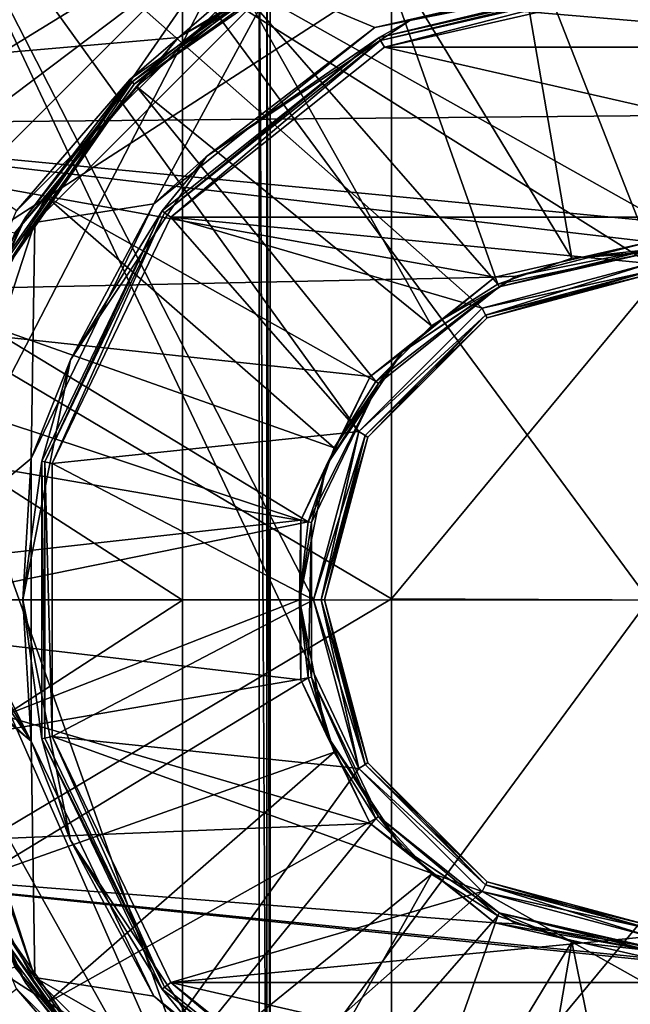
# Model space of a CAD drawing. Extents: x -252 to 252, y -10 to 685.
# Tile 31 of 256: x -6 to 0, y 78 to 87. Entities that reach past the tile are written whole.
import ezdxf

# ---------------------------------------------------------------- set-up
doc = ezdxf.new("R2010")
doc.units = 0
doc.header["$LTSCALE"] = 65.369103
for name, color, linetype in [('107', 7, 'CONTINUOUS'), ('108', 7, 'CONTINUOUS'), ('110', 7, 'CONTINUOUS'), ('111', 7, 'CONTINUOUS'), ('147', 7, 'CONTINUOUS'), ('179', 7, 'CONTINUOUS'), ('184', 7, 'CONTINUOUS'), ('189', 7, 'CONTINUOUS'), ('204', 7, 'CONTINUOUS'), ('2525', 7, 'CONTINUOUS'), ('2540', 7, 'CONTINUOUS'), ('264', 7, 'CONTINUOUS'), ('266', 7, 'CONTINUOUS'), ('268', 7, 'CONTINUOUS'), ('3400', 7, 'CONTINUOUS'), ('3404', 7, 'CONTINUOUS'), ('3501', 7, 'CONTINUOUS'), ('3507', 7, 'CONTINUOUS'), ('3513', 7, 'CONTINUOUS'), ('3514', 7, 'CONTINUOUS'), ('3540', 7, 'CONTINUOUS'), ('3542', 7, 'CONTINUOUS'), ('3544', 7, 'CONTINUOUS'), ('58', 7, 'CONTINUOUS'), ('61', 7, 'CONTINUOUS'), ('82', 7, 'CONTINUOUS'), ('86', 7, 'CONTINUOUS')]:
    doc.layers.add(name, color=color, linetype=linetype)

msp = doc.modelspace()

# ---------------------------------------------------------------- linework, layer by layer
at = {"layer": '107', "color": 7, "linetype": 'CONTINUOUS'}
for points in [[(-1.5, 84.0981, -10.9), (0, 84.5, -10.9), (-1.5, 84.0981, 0.4), (-1.5, 84.0981, -10.9)], [(0, 84.5, -10.9), (0, 84.5, 0.4), (-1.5, 84.0981, 0.4), (0, 84.5, -10.9)], [(-2.5981, 83, -10.9), (-1.5, 84.0981, -10.9), (-2.5981, 83, 0.4), (-2.5981, 83, -10.9)], [(-2.5981, 83, 0.4), (-1.5, 84.0981, -10.9), (-1.5, 84.0981, 0.4), (-2.5981, 83, 0.4)], [(-3, 81.5, -10.9), (-2.5981, 83, -10.9), (-3, 81.5, 0.4), (-3, 81.5, -10.9)], [(-3, 81.5, 0.4), (-2.5981, 83, -10.9), (-2.5981, 83, 0.4), (-3, 81.5, 0.4)], [(-2.5981, 80, -10.9), (-3, 81.5, -10.9), (-2.5981, 80, 0.4), (-2.5981, 80, -10.9)], [(-2.5981, 80, 0.4), (-3, 81.5, -10.9), (-3, 81.5, 0.4), (-2.5981, 80, 0.4)], [(-1.5, 78.9019, 0.4), (-2.5981, 80, -10.9), (-2.5981, 80, 0.4), (-1.5, 78.9019, 0.4)], [(-1.5, 78.9019, -10.9), (-2.5981, 80, -10.9), (-1.5, 78.9019, 0.4), (-1.5, 78.9019, -10.9)], [(0, 78.5, 0.4), (-1.5, 78.9019, -10.9), (-1.5, 78.9019, 0.4), (0, 78.5, 0.4)], [(0, 78.5, 0.4), (0, 78.5, -10.9), (-1.5, 78.9019, -10.9), (0, 78.5, 0.4)]]:
    msp.add_3dface(points, dxfattribs=at)
at = {"layer": '108', "color": 7, "linetype": 'CONTINUOUS'}
for points in [[(-3.4774, 87.1682, -15), (0, 87.35, -15), (-2.5334, 86.7729, -15), (-3.4774, 87.1682, -15)], [(-5.6676, 84.9784, -15), (-3.4774, 87.1682, -15), (-4.5719, 85.1494, -15), (-5.6676, 84.9784, -15)], [(-4.5719, 85.1494, -15), (-3.4774, 87.1682, -15), (-2.5334, 86.7729, -15), (-4.5719, 85.1494, -15)], [(-5.7032, 82.802, -15), (-5.6676, 84.9784, -15), (-4.5719, 85.1494, -15), (-5.7032, 82.802, -15)], [(-6.6285, 82.0339, -15), (-5.6676, 84.9784, -15), (-5.7032, 82.802, -15), (-6.6285, 82.0339, -15)], [(-5.7032, 80.1979, -15), (-6.6285, 82.0339, -15), (-5.7032, 82.802, -15), (-5.7032, 80.1979, -15)], [(-6.692, 81.9032, -15), (-6.6285, 82.0339, -15), (-5.7032, 80.1979, -15), (-6.692, 81.9032, -15)], [(-6.8279, 81.85, -15), (-6.692, 81.9032, -15), (-5.7032, 80.1979, -15), (-6.8279, 81.85, -15)], [(-6.6924, 81.0971, -15), (-6.8279, 81.85, -15), (-5.7032, 80.1979, -15), (-6.6924, 81.0971, -15)], [(-6.6285, 80.9661, -15), (-6.6924, 81.0971, -15), (-5.7032, 80.1979, -15), (-6.6285, 80.9661, -15)], [(-5.6676, 78.0215, -15), (-6.6285, 80.9661, -15), (-5.7032, 80.1979, -15), (-5.6676, 78.0215, -15)], [(-4.5718, 77.8506, -15), (-5.6676, 78.0215, -15), (-5.7032, 80.1979, -15), (-4.5718, 77.8506, -15)], [(-2.5333, 76.2271, -15), (-5.6676, 78.0215, -15), (-4.5718, 77.8506, -15), (-2.5333, 76.2271, -15)], [(-3.4773, 75.8318, -15), (-5.6676, 78.0215, -15), (-2.5333, 76.2271, -15), (-3.4773, 75.8318, -15)]]:
    msp.add_3dface(points, dxfattribs=at)
at = {"layer": '110', "color": 7, "linetype": 'CONTINUOUS'}
for points in [[(0, 87.25, -14.9), (0, 87.25, -11.1), (-2.4948, 86.6806, -11.1), (0, 87.25, -14.9)], [(-2.4948, 86.6806, -14.9), (0, 87.25, -14.9), (-2.4948, 86.6806, -11.1), (-2.4948, 86.6806, -14.9)], [(-4.4955, 85.0851, -14.9), (-2.4948, 86.6806, -14.9), (-4.4955, 85.0851, -11.1), (-4.4955, 85.0851, -14.9)], [(-4.4955, 85.0851, -11.1), (-2.4948, 86.6806, -14.9), (-2.4948, 86.6806, -11.1), (-4.4955, 85.0851, -11.1)], [(-5.6058, 82.7795, -14.9), (-4.4955, 85.0851, -14.9), (-5.6058, 82.7795, -11.1), (-5.6058, 82.7795, -14.9)], [(-5.6058, 82.7795, -11.1), (-4.4955, 85.0851, -14.9), (-4.4955, 85.0851, -11.1), (-5.6058, 82.7795, -11.1)], [(-5.6058, 80.2205, -14.9), (-5.6058, 82.7795, -14.9), (-5.6058, 80.2205, -11.1), (-5.6058, 80.2205, -14.9)], [(-5.6058, 80.2205, -11.1), (-5.6058, 82.7795, -14.9), (-5.6058, 82.7795, -11.1), (-5.6058, 80.2205, -11.1)], [(-4.4955, 77.9149, -14.9), (-5.6058, 80.2205, -14.9), (-4.4955, 77.9149, -11.1), (-4.4955, 77.9149, -14.9)], [(-4.4955, 77.9149, -11.1), (-5.6058, 80.2205, -14.9), (-5.6058, 80.2205, -11.1), (-4.4955, 77.9149, -11.1)], [(-2.4948, 76.3194, -11.1), (-4.4955, 77.9149, -14.9), (-4.4955, 77.9149, -11.1), (-2.4948, 76.3194, -11.1)], [(-2.4948, 76.3194, -14.9), (-4.4955, 77.9149, -14.9), (-2.4948, 76.3194, -11.1), (-2.4948, 76.3194, -14.9)]]:
    msp.add_3dface(points, dxfattribs=at)
at = {"layer": '111', "color": 7, "linetype": 'CONTINUOUS'}
for points in [[(-3.5304, 87.2532, -11.1), (-4.773, 86.273, -14.9), (-4.773, 86.273, -11.1), (-3.5304, 87.2532, -11.1)], [(-3.5304, 87.2532, -14.9), (-4.773, 86.273, -14.9), (-3.5304, 87.2532, -11.1), (-3.5304, 87.2532, -14.9)], [(-4.773, 86.273, -11.1), (-5.7532, 85.0304, -14.9), (-5.7532, 85.0304, -11.1), (-4.773, 86.273, -11.1)], [(-4.773, 86.273, -14.9), (-5.7532, 85.0304, -14.9), (-4.773, 86.273, -11.1), (-4.773, 86.273, -14.9)], [(-5.7532, 85.0304, -11.1), (-6.4171, 83.5937, -14.9), (-6.4171, 83.5937, -11.1), (-5.7532, 85.0304, -11.1)], [(-5.7532, 85.0304, -14.9), (-6.4171, 83.5937, -14.9), (-5.7532, 85.0304, -11.1), (-5.7532, 85.0304, -14.9)], [(-6.4171, 79.4063, -14.9), (-5.7532, 77.9696, -14.9), (-6.4171, 79.4063, -11.1), (-6.4171, 79.4063, -14.9)], [(-6.4171, 79.4063, -11.1), (-5.7532, 77.9696, -14.9), (-5.7532, 77.9696, -11.1), (-6.4171, 79.4063, -11.1)], [(-5.7532, 77.9696, -11.1), (-4.773, 76.727, -14.9), (-4.773, 76.727, -11.1), (-5.7532, 77.9696, -11.1)], [(-5.7532, 77.9696, -14.9), (-4.773, 76.727, -14.9), (-5.7532, 77.9696, -11.1), (-5.7532, 77.9696, -14.9)]]:
    msp.add_3dface(points, dxfattribs=at)
at = {"layer": '147', "color": 7, "linetype": 'CONTINUOUS'}
for points in [[(0, 84.6, 0.5), (-1.5459, 84.1869, 0.5), (0, 84.5293, 0.4707), (0, 84.6, 0.5)], [(0, 84.5293, 0.4707), (-1.5459, 84.1869, 0.5), (-1.5146, 84.1234, 0.4707), (0, 84.5293, 0.4707)], [(0, 84.5, 0.4), (0, 84.5293, 0.4707), (-1.5146, 84.1234, 0.4707), (0, 84.5, 0.4)], [(-1.5, 84.0981, 0.4), (0, 84.5, 0.4), (-1.5146, 84.1234, 0.4707), (-1.5, 84.0981, 0.4)], [(-1.5459, 84.1869, 0.5), (-2.6836, 83.0515, 0.5), (-1.5146, 84.1234, 0.4707), (-1.5459, 84.1869, 0.5)], [(-1.5146, 84.1234, 0.4707), (-2.6836, 83.0515, 0.5), (-2.6234, 83.0146, 0.4707), (-1.5146, 84.1234, 0.4707)], [(-1.5, 84.0981, 0.4), (-1.5146, 84.1234, 0.4707), (-2.6234, 83.0146, 0.4707), (-1.5, 84.0981, 0.4)], [(-2.5981, 83, 0.4), (-1.5, 84.0981, 0.4), (-2.6234, 83.0146, 0.4707), (-2.5981, 83, 0.4)], [(-2.6836, 83.0515, 0.5), (-3.1, 81.5001, 0.5), (-2.6234, 83.0146, 0.4707), (-2.6836, 83.0515, 0.5)], [(-2.6234, 83.0146, 0.4707), (-3.1, 81.5001, 0.5), (-3.0293, 81.5, 0.4707), (-2.6234, 83.0146, 0.4707)], [(-2.5981, 83, 0.4), (-2.6234, 83.0146, 0.4707), (-3.0293, 81.5, 0.4707), (-2.5981, 83, 0.4)], [(-3, 81.5, 0.4), (-2.5981, 83, 0.4), (-3.0293, 81.5, 0.4707), (-3, 81.5, 0.4)], [(-3.1, 81.5001, 0.5), (-2.6837, 79.9487, 0.5), (-3.0293, 81.5, 0.4707), (-3.1, 81.5001, 0.5)], [(-3, 81.5, 0.4), (-3.0293, 81.5, 0.4707), (-2.6234, 79.9854, 0.4707), (-3, 81.5, 0.4)], [(-3.0293, 81.5, 0.4707), (-2.6837, 79.9487, 0.5), (-2.6234, 79.9854, 0.4707), (-3.0293, 81.5, 0.4707)], [(-2.5981, 80, 0.4), (-3, 81.5, 0.4), (-2.6234, 79.9854, 0.4707), (-2.5981, 80, 0.4)], [(-2.5981, 80, 0.4), (-2.6234, 79.9854, 0.4707), (-1.5146, 78.8766, 0.4707), (-2.5981, 80, 0.4)], [(-1.5, 78.9019, 0.4), (-2.5981, 80, 0.4), (-1.5146, 78.8766, 0.4707), (-1.5, 78.9019, 0.4)], [(-2.6234, 79.9854, 0.4707), (-2.6837, 79.9487, 0.5), (-1.5146, 78.8766, 0.4707), (-2.6234, 79.9854, 0.4707)], [(-2.6837, 79.9487, 0.5), (-1.5461, 78.8132, 0.5), (-1.5146, 78.8766, 0.4707), (-2.6837, 79.9487, 0.5)], [(-1.5461, 78.8132, 0.5), (0, 78.4, 0.5), (-1.5146, 78.8766, 0.4707), (-1.5461, 78.8132, 0.5)], [(-1.5, 78.9019, 0.4), (-1.5146, 78.8766, 0.4707), (0, 78.4707, 0.4707), (-1.5, 78.9019, 0.4)], [(-1.5146, 78.8766, 0.4707), (0, 78.4, 0.5), (0, 78.4707, 0.4707), (-1.5146, 78.8766, 0.4707)], [(0, 78.5, 0.4), (-1.5, 78.9019, 0.4), (0, 78.4707, 0.4707), (0, 78.5, 0.4)]]:
    msp.add_3dface(points, dxfattribs=at)
at = {"layer": '179', "color": 7, "linetype": 'CONTINUOUS'}
for points in [[(-3.5304, 87.2532, -14.9), (-2.8193, 87.6008, -14.9707), (-4.7523, 86.2523, -14.9707), (-3.5304, 87.2532, -14.9)], [(-2.8193, 87.6008, -14.9707), (-3.4774, 87.1682, -15), (-4.7523, 86.2523, -14.9707), (-2.8193, 87.6008, -14.9707)], [(-3.4774, 87.1682, -15), (-5.6676, 84.9784, -15), (-4.7523, 86.2523, -14.9707), (-3.4774, 87.1682, -15)], [(-4.773, 86.273, -14.9), (-3.5304, 87.2532, -14.9), (-4.7523, 86.2523, -14.9707), (-4.773, 86.273, -14.9)], [(-4.773, 86.273, -14.9), (-4.7523, 86.2523, -14.9707), (-6.1008, 84.3193, -14.9707), (-4.773, 86.273, -14.9)], [(-5.7532, 85.0304, -14.9), (-4.773, 86.273, -14.9), (-6.1008, 84.3193, -14.9707), (-5.7532, 85.0304, -14.9)], [(-4.7523, 86.2523, -14.9707), (-5.6676, 84.9784, -15), (-6.1008, 84.3193, -14.9707), (-4.7523, 86.2523, -14.9707)], [(-6.4171, 83.5937, -14.9), (-5.7532, 85.0304, -14.9), (-6.1008, 84.3193, -14.9707), (-6.4171, 83.5937, -14.9)], [(-5.6676, 84.9784, -15), (-6.6285, 82.0339, -15), (-6.1008, 84.3193, -14.9707), (-5.6676, 84.9784, -15)]]:
    msp.add_3dface(points, dxfattribs=at)
at = {"layer": '184', "color": 7, "linetype": 'CONTINUOUS'}
for points in [[(-6.6285, 80.9661, -15), (-5.6676, 78.0215, -15), (-6.699, 80.9604, -14.9707), (-6.6285, 80.9661, -15)], [(-6.699, 80.9604, -14.9707), (-5.6676, 78.0215, -15), (-6.1008, 78.6807, -14.9707), (-6.699, 80.9604, -14.9707)], [(-5.7532, 77.9696, -14.9), (-6.4171, 79.4063, -14.9), (-6.1008, 78.6807, -14.9707), (-5.7532, 77.9696, -14.9)], [(-5.7532, 77.9696, -14.9), (-6.1008, 78.6807, -14.9707), (-4.7523, 76.7477, -14.9707), (-5.7532, 77.9696, -14.9)], [(-6.1008, 78.6807, -14.9707), (-5.6676, 78.0215, -15), (-4.7523, 76.7477, -14.9707), (-6.1008, 78.6807, -14.9707)], [(-5.6676, 78.0215, -15), (-3.4773, 75.8318, -15), (-4.7523, 76.7477, -14.9707), (-5.6676, 78.0215, -15)], [(-4.773, 76.727, -14.9), (-5.7532, 77.9696, -14.9), (-4.7523, 76.7477, -14.9707), (-4.773, 76.727, -14.9)]]:
    msp.add_3dface(points, dxfattribs=at)
at = {"layer": '189', "color": 7, "linetype": 'CONTINUOUS'}
for points in [[(-6.4171, 79.4063, -11.1), (-5.7532, 77.9696, -11.1), (-6.154, 78.6561, -11.0293), (-6.4171, 79.4063, -11.1)], [(-4.7937, 76.7063, -11.0293), (-5.838, 77.9169, -11), (-6.154, 78.6561, -11.0293), (-4.7937, 76.7063, -11.0293)], [(-4.773, 76.727, -11.1), (-4.7937, 76.7063, -11.0293), (-6.154, 78.6561, -11.0293), (-4.773, 76.727, -11.1)], [(-5.7532, 77.9696, -11.1), (-4.773, 76.727, -11.1), (-6.154, 78.6561, -11.0293), (-5.7532, 77.9696, -11.1)], [(-3.5819, 75.6613, -11), (-5.838, 77.9169, -11), (-4.7937, 76.7063, -11.0293), (-3.5819, 75.6613, -11)]]:
    msp.add_3dface(points, dxfattribs=at)
at = {"layer": '204', "color": 7, "linetype": 'CONTINUOUS'}
for points in [[(-4.773, 86.273, -11.1), (-4.7937, 86.2937, -11.0293), (-2.8439, 87.654, -11.0293), (-4.773, 86.273, -11.1)], [(-4.7937, 86.2937, -11.0293), (-3.5819, 87.3387, -11), (-2.8439, 87.654, -11.0293), (-4.7937, 86.2937, -11.0293)], [(-3.5304, 87.2532, -11.1), (-4.773, 86.273, -11.1), (-2.8439, 87.654, -11.0293), (-3.5304, 87.2532, -11.1)], [(-5.838, 85.0831, -11), (-3.5819, 87.3387, -11), (-4.7937, 86.2937, -11.0293), (-5.838, 85.0831, -11)], [(-6.154, 84.3439, -11.0293), (-5.838, 85.0831, -11), (-4.7937, 86.2937, -11.0293), (-6.154, 84.3439, -11.0293)], [(-5.7532, 85.0304, -11.1), (-6.154, 84.3439, -11.0293), (-4.7937, 86.2937, -11.0293), (-5.7532, 85.0304, -11.1)], [(-4.773, 86.273, -11.1), (-5.7532, 85.0304, -11.1), (-4.7937, 86.2937, -11.0293), (-4.773, 86.273, -11.1)], [(-5.7532, 85.0304, -11.1), (-6.4171, 83.5937, -11.1), (-6.154, 84.3439, -11.0293), (-5.7532, 85.0304, -11.1)]]:
    msp.add_3dface(points, dxfattribs=at)
at = {"layer": '2525', "color": 7, "linetype": 'CONTINUOUS'}
for points in [[(-9.7143, 88.0981, -64.5), (-10.2053, 86.1402, -64.5), (-3.6, 88, -64.5), (-9.7143, 88.0981, -64.5)], [(-10.5888, 83.711, -64.5), (-10.7493, 80.8559, -64.5), (-3.6, 88, -64.5), (-10.5888, 83.711, -64.5)], [(-10.7493, 80.8559, -64.5), (-10.5994, 77.8877, -64.5), (-3.6, 88, -64.5), (-10.7493, 80.8559, -64.5)], [(-10.5994, 77.8877, -64.5), (-10.188, 75.2771, -64.5), (-3.6, 88, -64.5), (-10.5994, 77.8877, -64.5)], [(-10.2053, 86.1402, -64.5), (-10.5888, 83.711, -64.5), (-3.6, 88, -64.5), (-10.2053, 86.1402, -64.5)], [(-3.6, 88, -64.5), (-10.188, 75.2771, -64.5), (-3.6, 75, -64.5), (-3.6, 88, -64.5)]]:
    msp.add_3dface(points, dxfattribs=at)
at = {"layer": '2540', "color": 7, "linetype": 'CONTINUOUS'}
for points in [[(-3.5, 88, -68.3), (-3.5, 75, -64.6), (-3.5, 75, -68.3), (-3.5, 88, -68.3)], [(-3.5, 88, -68.3), (-3.5, 88, -64.6), (-3.5, 75, -64.6), (-3.5, 88, -68.3)]]:
    msp.add_3dface(points, dxfattribs=at)
at = {"layer": '264', "color": 7, "linetype": 'CONTINUOUS'}
for points in [[(-2.5334, 86.7729, -15), (0, 87.35, -15), (-2.2116, 86.8394, -14.9707), (-2.5334, 86.7729, -15)], [(0, 87.35, -15), (0, 87.2793, -14.9707), (-2.2116, 86.8394, -14.9707), (0, 87.35, -15)], [(0, 87.2793, -14.9707), (-2.4948, 86.6806, -14.9), (-2.2116, 86.8394, -14.9707), (0, 87.2793, -14.9707)], [(0, 87.25, -14.9), (-2.4948, 86.6806, -14.9), (0, 87.2793, -14.9707), (0, 87.25, -14.9)], [(-2.4948, 86.6806, -14.9), (-4.0866, 85.5866, -14.9707), (-2.2116, 86.8394, -14.9707), (-2.4948, 86.6806, -14.9)], [(-4.0866, 85.5866, -14.9707), (-2.5334, 86.7729, -15), (-2.2116, 86.8394, -14.9707), (-4.0866, 85.5866, -14.9707)], [(-4.5719, 85.1494, -15), (-2.5334, 86.7729, -15), (-4.0866, 85.5866, -14.9707), (-4.5719, 85.1494, -15)], [(-2.4948, 86.6806, -14.9), (-4.4955, 85.0851, -14.9), (-4.0866, 85.5866, -14.9707), (-2.4948, 86.6806, -14.9)], [(-4.4955, 85.0851, -14.9), (-5.3394, 83.7116, -14.9707), (-4.0866, 85.5866, -14.9707), (-4.4955, 85.0851, -14.9)], [(-5.3394, 83.7116, -14.9707), (-4.5719, 85.1494, -15), (-4.0866, 85.5866, -14.9707), (-5.3394, 83.7116, -14.9707)], [(-5.7032, 82.802, -15), (-4.5719, 85.1494, -15), (-5.3394, 83.7116, -14.9707), (-5.7032, 82.802, -15)], [(-4.4955, 85.0851, -14.9), (-5.6058, 82.7795, -14.9), (-5.3394, 83.7116, -14.9707), (-4.4955, 85.0851, -14.9)], [(-5.6058, 82.7795, -14.9), (-5.7793, 81.5, -14.9707), (-5.3394, 83.7116, -14.9707), (-5.6058, 82.7795, -14.9)], [(-5.7793, 81.5, -14.9707), (-5.7032, 82.802, -15), (-5.3394, 83.7116, -14.9707), (-5.7793, 81.5, -14.9707)], [(-5.7032, 80.1979, -15), (-5.7032, 82.802, -15), (-5.7793, 81.5, -14.9707), (-5.7032, 80.1979, -15)], [(-5.6058, 82.7795, -14.9), (-5.6058, 80.2205, -14.9), (-5.7793, 81.5, -14.9707), (-5.6058, 82.7795, -14.9)], [(-5.6058, 80.2205, -14.9), (-5.3394, 79.2884, -14.9707), (-5.7793, 81.5, -14.9707), (-5.6058, 80.2205, -14.9)], [(-5.3394, 79.2884, -14.9707), (-5.7032, 80.1979, -15), (-5.7793, 81.5, -14.9707), (-5.3394, 79.2884, -14.9707)], [(-4.5718, 77.8506, -15), (-5.7032, 80.1979, -15), (-5.3394, 79.2884, -14.9707), (-4.5718, 77.8506, -15)], [(-5.6058, 80.2205, -14.9), (-4.4955, 77.9149, -14.9), (-5.3394, 79.2884, -14.9707), (-5.6058, 80.2205, -14.9)], [(-4.4955, 77.9149, -14.9), (-4.0866, 77.4134, -14.9707), (-5.3394, 79.2884, -14.9707), (-4.4955, 77.9149, -14.9)], [(-4.0866, 77.4134, -14.9707), (-4.5718, 77.8506, -15), (-5.3394, 79.2884, -14.9707), (-4.0866, 77.4134, -14.9707)], [(-4.4955, 77.9149, -14.9), (-2.4948, 76.3194, -14.9), (-4.0866, 77.4134, -14.9707), (-4.4955, 77.9149, -14.9)], [(-2.5333, 76.2271, -15), (-4.5718, 77.8506, -15), (-4.0866, 77.4134, -14.9707), (-2.5333, 76.2271, -15)]]:
    msp.add_3dface(points, dxfattribs=at)
at = {"layer": '266', "color": 7, "linetype": 'CONTINUOUS'}
for points in [[(-2.4948, 86.6806, -11.1), (0, 87.25, -11.1), (-2.4821, 86.6542, -11.0293), (-2.4948, 86.6806, -11.1)], [(0, 87.25, -11.1), (0, 87.2207, -11.0293), (-2.4821, 86.6542, -11.0293), (0, 87.25, -11.1)], [(0, 87.2207, -11.0293), (-2.446, 86.593, -11), (-2.4821, 86.6542, -11.0293), (0, 87.2207, -11.0293)], [(0, 87.15, -11), (-2.446, 86.593, -11), (0, 87.2207, -11.0293), (0, 87.15, -11)], [(-4.4955, 85.0851, -11.1), (-2.4948, 86.6806, -11.1), (-4.4726, 85.0668, -11.0293), (-4.4955, 85.0851, -11.1)], [(-2.4948, 86.6806, -11.1), (-2.4821, 86.6542, -11.0293), (-4.4726, 85.0668, -11.0293), (-2.4948, 86.6806, -11.1)], [(-2.4821, 86.6542, -11.0293), (-4.4152, 85.0251, -11), (-4.4726, 85.0668, -11.0293), (-2.4821, 86.6542, -11.0293)], [(-2.446, 86.593, -11), (-4.4152, 85.0251, -11), (-2.4821, 86.6542, -11.0293), (-2.446, 86.593, -11)], [(-5.6058, 82.7795, -11.1), (-4.4955, 85.0851, -11.1), (-5.5773, 82.773, -11.0293), (-5.6058, 82.7795, -11.1)], [(-4.4955, 85.0851, -11.1), (-4.4726, 85.0668, -11.0293), (-5.5773, 82.773, -11.0293), (-4.4955, 85.0851, -11.1)], [(-4.4726, 85.0668, -11.0293), (-5.5082, 82.7577, -11), (-5.5773, 82.773, -11.0293), (-4.4726, 85.0668, -11.0293)], [(-4.4152, 85.0251, -11), (-5.5082, 82.7577, -11), (-4.4726, 85.0668, -11.0293), (-4.4152, 85.0251, -11)], [(-5.6058, 82.7795, -11.1), (-5.5773, 82.773, -11.0293), (-5.5773, 80.227, -11.0293), (-5.6058, 82.7795, -11.1)], [(-5.6058, 80.2205, -11.1), (-5.6058, 82.7795, -11.1), (-5.5773, 80.227, -11.0293), (-5.6058, 80.2205, -11.1)], [(-5.5773, 82.773, -11.0293), (-5.5082, 80.2422, -11), (-5.5773, 80.227, -11.0293), (-5.5773, 82.773, -11.0293)], [(-5.5082, 82.7577, -11), (-5.5082, 80.2422, -11), (-5.5773, 82.773, -11.0293), (-5.5082, 82.7577, -11)], [(-5.6058, 80.2205, -11.1), (-5.5773, 80.227, -11.0293), (-4.4726, 77.9332, -11.0293), (-5.6058, 80.2205, -11.1)], [(-4.4955, 77.9149, -11.1), (-5.6058, 80.2205, -11.1), (-4.4726, 77.9332, -11.0293), (-4.4955, 77.9149, -11.1)], [(-5.5773, 80.227, -11.0293), (-5.5082, 80.2422, -11), (-4.4726, 77.9332, -11.0293), (-5.5773, 80.227, -11.0293)], [(-5.5082, 80.2422, -11), (-4.4152, 77.9749, -11), (-4.4726, 77.9332, -11.0293), (-5.5082, 80.2422, -11)], [(-4.4955, 77.9149, -11.1), (-4.4726, 77.9332, -11.0293), (-2.4821, 76.3458, -11.0293), (-4.4955, 77.9149, -11.1)], [(-2.4948, 76.3194, -11.1), (-4.4955, 77.9149, -11.1), (-2.4821, 76.3458, -11.0293), (-2.4948, 76.3194, -11.1)], [(-4.4726, 77.9332, -11.0293), (-4.4152, 77.9749, -11), (-2.4821, 76.3458, -11.0293), (-4.4726, 77.9332, -11.0293)], [(-4.4152, 77.9749, -11), (-2.4459, 76.407, -11), (-2.4821, 76.3458, -11.0293), (-4.4152, 77.9749, -11)]]:
    msp.add_3dface(points, dxfattribs=at)
at = {"layer": '268', "color": 7, "linetype": 'CONTINUOUS'}
for points in [[(-1.5461, 84.1868, -11), (0, 84.6, -11), (-1.5146, 84.1234, -10.9707), (-1.5461, 84.1868, -11)], [(0, 84.6, -11), (0, 84.5293, -10.9707), (-1.5146, 84.1234, -10.9707), (0, 84.6, -11)], [(0, 84.5293, -10.9707), (-1.5, 84.0981, -10.9), (-1.5146, 84.1234, -10.9707), (0, 84.5293, -10.9707)], [(0, 84.5, -10.9), (-1.5, 84.0981, -10.9), (0, 84.5293, -10.9707), (0, 84.5, -10.9)], [(-2.6837, 83.0513, -11), (-1.5461, 84.1868, -11), (-1.5146, 84.1234, -10.9707), (-2.6837, 83.0513, -11)], [(-2.6234, 83.0146, -10.9707), (-2.6837, 83.0513, -11), (-1.5146, 84.1234, -10.9707), (-2.6234, 83.0146, -10.9707)], [(-2.5981, 83, -10.9), (-2.6234, 83.0146, -10.9707), (-1.5146, 84.1234, -10.9707), (-2.5981, 83, -10.9)], [(-1.5, 84.0981, -10.9), (-2.5981, 83, -10.9), (-1.5146, 84.1234, -10.9707), (-1.5, 84.0981, -10.9)], [(-3.1, 81.4999, -11), (-2.6837, 83.0513, -11), (-3.0293, 81.5, -10.9707), (-3.1, 81.4999, -11)], [(-3.0293, 81.5, -10.9707), (-2.6837, 83.0513, -11), (-2.6234, 83.0146, -10.9707), (-3.0293, 81.5, -10.9707)], [(-3, 81.5, -10.9), (-3.0293, 81.5, -10.9707), (-2.6234, 83.0146, -10.9707), (-3, 81.5, -10.9)], [(-2.5981, 83, -10.9), (-3, 81.5, -10.9), (-2.6234, 83.0146, -10.9707), (-2.5981, 83, -10.9)], [(-2.6234, 79.9854, -10.9707), (-3.1, 81.4999, -11), (-3.0293, 81.5, -10.9707), (-2.6234, 79.9854, -10.9707)], [(-2.6836, 79.9485, -11), (-3.1, 81.4999, -11), (-2.6234, 79.9854, -10.9707), (-2.6836, 79.9485, -11)], [(-3, 81.5, -10.9), (-2.5981, 80, -10.9), (-3.0293, 81.5, -10.9707), (-3, 81.5, -10.9)], [(-2.5981, 80, -10.9), (-2.6234, 79.9854, -10.9707), (-3.0293, 81.5, -10.9707), (-2.5981, 80, -10.9)], [(-2.5981, 80, -10.9), (-1.5, 78.9019, -10.9), (-2.6234, 79.9854, -10.9707), (-2.5981, 80, -10.9)], [(-1.5146, 78.8766, -10.9707), (-2.6836, 79.9485, -11), (-2.6234, 79.9854, -10.9707), (-1.5146, 78.8766, -10.9707)], [(-1.546, 78.8131, -11), (-2.6836, 79.9485, -11), (-1.5146, 78.8766, -10.9707), (-1.546, 78.8131, -11)], [(-1.5, 78.9019, -10.9), (-1.5146, 78.8766, -10.9707), (-2.6234, 79.9854, -10.9707), (-1.5, 78.9019, -10.9)], [(0, 78.4707, -10.9707), (-1.546, 78.8131, -11), (-1.5146, 78.8766, -10.9707), (0, 78.4707, -10.9707)], [(-1.5, 78.9019, -10.9), (0, 78.5, -10.9), (-1.5146, 78.8766, -10.9707), (-1.5, 78.9019, -10.9)], [(0, 78.5, -10.9), (0, 78.4707, -10.9707), (-1.5146, 78.8766, -10.9707), (0, 78.5, -10.9)], [(0, 78.4, -11), (-1.546, 78.8131, -11), (0, 78.4707, -10.9707), (0, 78.4, -11)]]:
    msp.add_3dface(points, dxfattribs=at)
at = {"layer": '3400', "color": 7, "linetype": 'CONTINUOUS'}
for points in [[(-3.6, 88, -64.5), (-3.5293, 75, -64.5293), (-3.5293, 88, -64.5293), (-3.6, 88, -64.5)], [(-3.6, 88, -64.5), (-3.6, 75, -64.5), (-3.5293, 75, -64.5293), (-3.6, 88, -64.5)], [(-3.5293, 75, -64.5293), (-3.5, 75, -64.6), (-3.5293, 88, -64.5293), (-3.5293, 75, -64.5293)], [(-3.5, 75, -64.6), (-3.5, 88, -64.6), (-3.5293, 88, -64.5293), (-3.5, 75, -64.6)]]:
    msp.add_3dface(points, dxfattribs=at)
at = {"layer": '3404', "color": 7, "linetype": 'CONTINUOUS'}
for points in [[(-7.0562, 88.3338, -68.3), (-3.5, 88, -68.3), (-7.5271, 86.3103, -68.3), (-7.0562, 88.3338, -68.3)], [(-3.5, 88, -68.3), (-3.5, 75, -68.3), (-7.5271, 86.3103, -68.3), (-3.5, 88, -68.3)], [(-7.5271, 86.3103, -68.3), (-3.5, 75, -68.3), (-7.7724, 84.7073, -68.3), (-7.5271, 86.3103, -68.3)], [(-7.7724, 84.7073, -68.3), (-3.5, 75, -68.3), (-7.9275, 82.8969, -68.3), (-7.7724, 84.7073, -68.3)], [(-7.9275, 82.8969, -68.3), (-3.5, 75, -68.3), (-7.9589, 81.0019, -68.3), (-7.9275, 82.8969, -68.3)], [(-7.9589, 81.0019, -68.3), (-3.5, 75, -68.3), (-7.8663, 79.2049, -68.3), (-7.9589, 81.0019, -68.3)], [(-7.8663, 79.2049, -68.3), (-3.5, 75, -68.3), (-7.6812, 77.6128, -68.3), (-7.8663, 79.2049, -68.3)]]:
    msp.add_3dface(points, dxfattribs=at)
at = {"layer": '3501', "color": 7, "linetype": 'CONTINUOUS'}
for points in [[(-11.3822, 88.2418, 13.5), (-11.8657, 86.0263, 13.5), (-2.3099, 87.8546, 13.5), (-11.3822, 88.2418, 13.5)], [(-2.3099, 87.8546, 13.5), (-11.8657, 86.0263, 13.5), (-4.3442, 86.6811, 13.5), (-2.3099, 87.8546, 13.5)], [(-4.3442, 86.6811, 13.5), (-11.8657, 86.0263, 13.5), (-5.8547, 84.882, 13.5), (-4.3442, 86.6811, 13.5)], [(-5.8547, 78.1179, 13.5), (-11.6967, 76.0845, 13.5), (-4.3442, 76.3189, 13.5), (-5.8547, 78.1179, 13.5)]]:
    msp.add_3dface(points, dxfattribs=at)
at = {"layer": '3507', "color": 7, "linetype": 'CONTINUOUS'}
for points in [[(9.1847, 86.0451, 8), (-8.8051, 87.5721, 8), (8.304, 89.07, 8), (9.1847, 86.0451, 8)], [(-9.2195, 85.8769, 8), (-8.8051, 87.5721, 8), (9.1847, 86.0451, 8), (-9.2195, 85.8769, 8)], [(9.4998, 84.0812, 8), (-9.2195, 85.8769, 8), (9.1847, 86.0451, 8), (9.4998, 84.0812, 8)], [(-9.474, 84.3026, 8), (-9.2195, 85.8769, 8), (-1.4286, 84.4747, 8), (-9.474, 84.3026, 8)], [(-9.2195, 85.8769, 8), (9.4998, 84.0812, 8), (0, 84.8, 8), (-9.2195, 85.8769, 8)], [(-9.2195, 85.8769, 8), (0, 84.8, 8), (-1.4286, 84.4747, 8), (-9.2195, 85.8769, 8)], [(-2.5788, 83.5589, 8), (-9.474, 84.3026, 8), (-1.4286, 84.4747, 8), (-2.5788, 83.5589, 8)], [(-9.6463, 81.5154, 8), (-9.474, 84.3026, 8), (-3.2172, 82.2346, 8), (-9.6463, 81.5154, 8)], [(-3.2172, 82.2346, 8), (-9.474, 84.3026, 8), (-2.5788, 83.5589, 8), (-3.2172, 82.2346, 8)], [(-3.2172, 80.7654, 8), (-9.6463, 81.5154, 8), (-3.2172, 82.2346, 8), (-3.2172, 80.7654, 8)], [(-2.5788, 79.4411, 8), (-9.6463, 81.5154, 8), (-3.2172, 80.7654, 8), (-2.5788, 79.4411, 8)], [(-9.5256, 79.1592, 8), (-9.6463, 81.5154, 8), (-2.5788, 79.4411, 8), (-9.5256, 79.1592, 8)], [(-1.4286, 78.5253, 8), (-9.5256, 79.1592, 8), (-2.5788, 79.4411, 8), (-1.4286, 78.5253, 8)], [(0, 78.2, 8), (-9.5256, 79.1592, 8), (-1.4286, 78.5253, 8), (0, 78.2, 8)], [(9.24, 77.2299, 8), (-9.5256, 79.1592, 8), (0, 78.2, 8), (9.24, 77.2299, 8)], [(-9.2291, 77.175, 8), (-9.5256, 79.1592, 8), (9.24, 77.2299, 8), (-9.2291, 77.175, 8)]]:
    msp.add_3dface(points, dxfattribs=at)
at = {"layer": '3513', "color": 7, "linetype": 'CONTINUOUS'}
for points in [[(0, 84.7, 8.1), (-1.3884, 84.3831, 9.9386), (-1.3884, 84.3831, 8.1), (0, 84.7, 8.1)], [(0, 84.7, 8.1), (0, 84.7, 9.9386), (-1.3884, 84.3831, 9.9386), (0, 84.7, 8.1)], [(-1.3884, 84.3831, 8.1), (-2.5019, 83.4952, 9.9386), (-2.5019, 83.4952, 8.1), (-1.3884, 84.3831, 8.1)], [(-1.3884, 84.3831, 9.9386), (-2.5019, 83.4952, 9.9386), (-1.3884, 84.3831, 8.1), (-1.3884, 84.3831, 9.9386)], [(-2.5019, 83.4952, 8.1), (-3.1198, 82.2121, 9.9386), (-3.1198, 82.2121, 8.1), (-2.5019, 83.4952, 8.1)], [(-2.5019, 83.4952, 9.9386), (-3.1198, 82.2121, 9.9386), (-2.5019, 83.4952, 8.1), (-2.5019, 83.4952, 9.9386)], [(-3.1198, 82.2121, 8.1), (-3.1198, 80.7879, 9.9386), (-3.1198, 80.7879, 8.1), (-3.1198, 82.2121, 8.1)], [(-3.1198, 82.2121, 9.9386), (-3.1198, 80.7879, 9.9386), (-3.1198, 82.2121, 8.1), (-3.1198, 82.2121, 9.9386)], [(-3.1198, 80.7879, 8.1), (-2.5019, 79.5048, 9.9386), (-2.5019, 79.5048, 8.1), (-3.1198, 80.7879, 8.1)], [(-3.1198, 80.7879, 9.9386), (-2.5019, 79.5048, 9.9386), (-3.1198, 80.7879, 8.1), (-3.1198, 80.7879, 9.9386)], [(-2.5019, 79.5048, 8.1), (-1.3884, 78.6169, 9.9386), (-1.3884, 78.6169, 8.1), (-2.5019, 79.5048, 8.1)], [(-2.5019, 79.5048, 9.9386), (-1.3884, 78.6169, 9.9386), (-2.5019, 79.5048, 8.1), (-2.5019, 79.5048, 9.9386)], [(0, 78.3, 9.9386), (0, 78.3, 8.1), (-1.3884, 78.6169, 8.1), (0, 78.3, 9.9386)], [(-1.3884, 78.6169, 9.9386), (0, 78.3, 9.9386), (-1.3884, 78.6169, 8.1), (-1.3884, 78.6169, 9.9386)]]:
    msp.add_3dface(points, dxfattribs=at)
at = {"layer": '3514', "color": 7, "linetype": 'CONTINUOUS'}
for points in [[(0, 84.7293, 10.0093), (0, 88.1907, 13.4707), (-1.3053, 88.0622, 13.4707), (0, 84.7293, 10.0093)], [(-1.3053, 88.0622, 13.4707), (-2.5604, 87.6814, 13.4707), (-0.7186, 84.6483, 10.0093), (-1.3053, 88.0622, 13.4707)], [(0, 84.7293, 10.0093), (-1.3053, 88.0622, 13.4707), (-0.7186, 84.6483, 10.0093), (0, 84.7293, 10.0093)], [(-2.5604, 87.6814, 13.4707), (-3.7172, 87.0631, 13.4707), (-1.4011, 84.4095, 10.0093), (-2.5604, 87.6814, 13.4707)], [(-0.7186, 84.6483, 10.0093), (-2.5604, 87.6814, 13.4707), (-1.4011, 84.4095, 10.0093), (-0.7186, 84.6483, 10.0093)], [(-3.7172, 87.0631, 13.4707), (-4.731, 86.231, 13.4707), (-2.0134, 84.0248, 10.0093), (-3.7172, 87.0631, 13.4707)], [(-1.4011, 84.4095, 10.0093), (-3.7172, 87.0631, 13.4707), (-2.0134, 84.0248, 10.0093), (-1.4011, 84.4095, 10.0093)], [(-4.731, 86.231, 13.4707), (-5.5631, 85.2172, 13.4707), (-2.5248, 83.5134, 10.0093), (-4.731, 86.231, 13.4707)], [(-2.0134, 84.0248, 10.0093), (-4.731, 86.231, 13.4707), (-2.5248, 83.5134, 10.0093), (-2.0134, 84.0248, 10.0093)], [(-5.5631, 85.2172, 13.4707), (-6.1814, 84.0604, 13.4707), (-2.9095, 82.9011, 10.0093), (-5.5631, 85.2172, 13.4707)], [(-2.5248, 83.5134, 10.0093), (-5.5631, 85.2172, 13.4707), (-2.9095, 82.9011, 10.0093), (-2.5248, 83.5134, 10.0093)], [(-6.1814, 84.0604, 13.4707), (-6.5622, 82.8053, 13.4707), (-3.1483, 82.2186, 10.0093), (-6.1814, 84.0604, 13.4707)], [(-2.9095, 82.9011, 10.0093), (-6.1814, 84.0604, 13.4707), (-3.1483, 82.2186, 10.0093), (-2.9095, 82.9011, 10.0093)], [(-6.5622, 82.8053, 13.4707), (-6.6907, 81.5, 13.4707), (-3.1483, 82.2186, 10.0093), (-6.5622, 82.8053, 13.4707)], [(-3.1483, 82.2186, 10.0093), (-6.6907, 81.5, 13.4707), (-3.2293, 81.5, 10.0093), (-3.1483, 82.2186, 10.0093)], [(-6.6907, 81.5, 13.4707), (-6.5622, 80.1947, 13.4707), (-3.2293, 81.5, 10.0093), (-6.6907, 81.5, 13.4707)], [(-3.2293, 81.5, 10.0093), (-6.5622, 80.1947, 13.4707), (-3.1483, 80.7814, 10.0093), (-3.2293, 81.5, 10.0093)], [(-6.5622, 80.1947, 13.4707), (-6.1814, 78.9396, 13.4707), (-3.1483, 80.7814, 10.0093), (-6.5622, 80.1947, 13.4707)], [(-3.1483, 80.7814, 10.0093), (-6.1814, 78.9396, 13.4707), (-2.9095, 80.0989, 10.0093), (-3.1483, 80.7814, 10.0093)], [(-6.1814, 78.9396, 13.4707), (-5.5631, 77.7828, 13.4707), (-2.9095, 80.0989, 10.0093), (-6.1814, 78.9396, 13.4707)], [(-2.9095, 80.0989, 10.0093), (-5.5631, 77.7828, 13.4707), (-2.5248, 79.4866, 10.0093), (-2.9095, 80.0989, 10.0093)], [(-5.5631, 77.7828, 13.4707), (-4.731, 76.769, 13.4707), (-2.5248, 79.4866, 10.0093), (-5.5631, 77.7828, 13.4707)], [(-2.5248, 79.4866, 10.0093), (-4.731, 76.769, 13.4707), (-2.0134, 78.9752, 10.0093), (-2.5248, 79.4866, 10.0093)], [(-4.731, 76.769, 13.4707), (-3.7172, 75.9369, 13.4707), (-2.0134, 78.9752, 10.0093), (-4.731, 76.769, 13.4707)], [(-2.0134, 78.9752, 10.0093), (-3.7172, 75.9369, 13.4707), (-1.4011, 78.5905, 10.0093), (-2.0134, 78.9752, 10.0093)], [(-3.7172, 75.9369, 13.4707), (-2.5604, 75.3186, 13.4707), (-1.4011, 78.5905, 10.0093), (-3.7172, 75.9369, 13.4707)], [(-1.4011, 78.5905, 10.0093), (-2.5604, 75.3186, 13.4707), (-0.7186, 78.3517, 10.0093), (-1.4011, 78.5905, 10.0093)], [(-2.5604, 75.3186, 13.4707), (-1.3053, 74.9378, 13.4707), (-0.7186, 78.3517, 10.0093), (-2.5604, 75.3186, 13.4707)], [(-1.3053, 74.9378, 13.4707), (0, 74.8093, 13.4707), (-0.7186, 78.3517, 10.0093), (-1.3053, 74.9378, 13.4707)], [(0, 74.8093, 13.4707), (0, 78.2707, 10.0093), (-0.7186, 78.3517, 10.0093), (0, 74.8093, 13.4707)]]:
    msp.add_3dface(points, dxfattribs=at)
at = {"layer": '3540', "color": 7, "linetype": 'CONTINUOUS'}
for points in [[(-2.3099, 87.8546, 13.5), (-4.3442, 86.6811, 13.5), (-2.5604, 87.6814, 13.4707), (-2.3099, 87.8546, 13.5)], [(-4.3442, 86.6811, 13.5), (-3.7172, 87.0631, 13.4707), (-2.5604, 87.6814, 13.4707), (-4.3442, 86.6811, 13.5)], [(-4.3442, 86.6811, 13.5), (-4.731, 86.231, 13.4707), (-3.7172, 87.0631, 13.4707), (-4.3442, 86.6811, 13.5)], [(-4.3442, 86.6811, 13.5), (-5.8547, 84.882, 13.5), (-4.731, 86.231, 13.4707), (-4.3442, 86.6811, 13.5)], [(-5.8547, 84.882, 13.5), (-5.5631, 85.2172, 13.4707), (-4.731, 86.231, 13.4707), (-5.8547, 84.882, 13.5)], [(-5.8547, 84.882, 13.5), (-6.1814, 84.0604, 13.4707), (-5.5631, 85.2172, 13.4707), (-5.8547, 84.882, 13.5)], [(-5.8547, 78.1179, 13.5), (-5.5631, 77.7828, 13.4707), (-6.1814, 78.9396, 13.4707), (-5.8547, 78.1179, 13.5)], [(-5.8547, 78.1179, 13.5), (-4.3442, 76.3189, 13.5), (-5.5631, 77.7828, 13.4707), (-5.8547, 78.1179, 13.5)], [(-4.3442, 76.3189, 13.5), (-4.731, 76.769, 13.4707), (-5.5631, 77.7828, 13.4707), (-4.3442, 76.3189, 13.5)]]:
    msp.add_3dface(points, dxfattribs=at)
at = {"layer": '3542', "color": 7, "linetype": 'CONTINUOUS'}
for points in [[(0, 84.7293, 10.0093), (-0.7186, 84.6483, 10.0093), (0, 84.7076, 9.9768), (0, 84.7293, 10.0093)], [(-1.3884, 84.3831, 9.9386), (0, 84.7, 9.9386), (-1.4011, 84.4095, 10.0093), (-1.3884, 84.3831, 9.9386)], [(0, 84.7, 9.9386), (-0.7186, 84.6483, 10.0093), (-1.4011, 84.4095, 10.0093), (0, 84.7, 9.9386)], [(-0.7186, 84.6483, 10.0093), (0, 84.7, 9.9386), (0, 84.7076, 9.9768), (-0.7186, 84.6483, 10.0093)], [(-2.5019, 83.4952, 9.9386), (-1.3884, 84.3831, 9.9386), (-2.5248, 83.5134, 10.0093), (-2.5019, 83.4952, 9.9386)], [(-1.3884, 84.3831, 9.9386), (-2.0134, 84.0248, 10.0093), (-2.5248, 83.5134, 10.0093), (-1.3884, 84.3831, 9.9386)], [(-1.3884, 84.3831, 9.9386), (-1.4011, 84.4095, 10.0093), (-2.0134, 84.0248, 10.0093), (-1.3884, 84.3831, 9.9386)], [(-3.1198, 82.2121, 9.9386), (-2.5019, 83.4952, 9.9386), (-3.1483, 82.2186, 10.0093), (-3.1198, 82.2121, 9.9386)], [(-2.5019, 83.4952, 9.9386), (-2.9095, 82.9011, 10.0093), (-3.1483, 82.2186, 10.0093), (-2.5019, 83.4952, 9.9386)], [(-2.5019, 83.4952, 9.9386), (-2.5248, 83.5134, 10.0093), (-2.9095, 82.9011, 10.0093), (-2.5019, 83.4952, 9.9386)], [(-3.1198, 82.2121, 9.9386), (-3.1483, 82.2186, 10.0093), (-3.2293, 81.5, 10.0093), (-3.1198, 82.2121, 9.9386)], [(-3.1198, 82.2121, 9.9386), (-3.2293, 81.5, 10.0093), (-3.1483, 80.7814, 10.0093), (-3.1198, 82.2121, 9.9386)], [(-3.1198, 80.7879, 9.9386), (-3.1198, 82.2121, 9.9386), (-3.1483, 80.7814, 10.0093), (-3.1198, 80.7879, 9.9386)], [(-3.1198, 80.7879, 9.9386), (-3.1483, 80.7814, 10.0093), (-2.9095, 80.0989, 10.0093), (-3.1198, 80.7879, 9.9386)], [(-3.1198, 80.7879, 9.9386), (-2.9095, 80.0989, 10.0093), (-2.5248, 79.4866, 10.0093), (-3.1198, 80.7879, 9.9386)], [(-2.5019, 79.5048, 9.9386), (-3.1198, 80.7879, 9.9386), (-2.5248, 79.4866, 10.0093), (-2.5019, 79.5048, 9.9386)], [(-2.5019, 79.5048, 9.9386), (-2.5248, 79.4866, 10.0093), (-2.0134, 78.9752, 10.0093), (-2.5019, 79.5048, 9.9386)], [(-2.5019, 79.5048, 9.9386), (-2.0134, 78.9752, 10.0093), (-1.4011, 78.5905, 10.0093), (-2.5019, 79.5048, 9.9386)], [(-1.3884, 78.6169, 9.9386), (-2.5019, 79.5048, 9.9386), (-1.4011, 78.5905, 10.0093), (-1.3884, 78.6169, 9.9386)], [(-1.3884, 78.6169, 9.9386), (-1.4011, 78.5905, 10.0093), (-0.7186, 78.3517, 10.0093), (-1.3884, 78.6169, 9.9386)], [(0, 78.3, 9.9386), (-1.3884, 78.6169, 9.9386), (0, 78.2924, 9.9768), (0, 78.3, 9.9386)], [(0, 78.2707, 10.0093), (-1.3884, 78.6169, 9.9386), (-0.7186, 78.3517, 10.0093), (0, 78.2707, 10.0093)], [(-1.3884, 78.6169, 9.9386), (0, 78.2707, 10.0093), (0, 78.2924, 9.9768), (-1.3884, 78.6169, 9.9386)]]:
    msp.add_3dface(points, dxfattribs=at)
at = {"layer": '3544', "color": 7, "linetype": 'CONTINUOUS'}
for points in [[(-1.4286, 84.4747, 8), (0, 84.8, 8), (-1.2358, 84.4835, 8.0293), (-1.4286, 84.4747, 8)], [(0, 84.7, 8.1), (-1.3884, 84.3831, 8.1), (0, 84.7293, 8.0293), (0, 84.7, 8.1)], [(-1.3884, 84.3831, 8.1), (-1.2358, 84.4835, 8.0293), (0, 84.7293, 8.0293), (-1.3884, 84.3831, 8.1)], [(-1.2358, 84.4835, 8.0293), (0, 84.8, 8), (0, 84.7293, 8.0293), (-1.2358, 84.4835, 8.0293)], [(-2.5788, 83.5589, 8), (-1.4286, 84.4747, 8), (-2.2835, 83.7835, 8.0293), (-2.5788, 83.5589, 8)], [(-2.2835, 83.7835, 8.0293), (-1.4286, 84.4747, 8), (-1.2358, 84.4835, 8.0293), (-2.2835, 83.7835, 8.0293)], [(-1.3884, 84.3831, 8.1), (-2.2835, 83.7835, 8.0293), (-1.2358, 84.4835, 8.0293), (-1.3884, 84.3831, 8.1)], [(-1.3884, 84.3831, 8.1), (-2.5019, 83.4952, 8.1), (-2.2835, 83.7835, 8.0293), (-1.3884, 84.3831, 8.1)], [(-2.5019, 83.4952, 8.1), (-2.9835, 82.7358, 8.0293), (-2.2835, 83.7835, 8.0293), (-2.5019, 83.4952, 8.1)], [(-2.9835, 82.7358, 8.0293), (-2.5788, 83.5589, 8), (-2.2835, 83.7835, 8.0293), (-2.9835, 82.7358, 8.0293)], [(-3.2172, 82.2346, 8), (-2.5788, 83.5589, 8), (-2.9835, 82.7358, 8.0293), (-3.2172, 82.2346, 8)], [(-2.5019, 83.4952, 8.1), (-3.1198, 82.2121, 8.1), (-2.9835, 82.7358, 8.0293), (-2.5019, 83.4952, 8.1)], [(-3.1198, 82.2121, 8.1), (-3.2293, 81.5, 8.0293), (-2.9835, 82.7358, 8.0293), (-3.1198, 82.2121, 8.1)], [(-3.2293, 81.5, 8.0293), (-3.2172, 82.2346, 8), (-2.9835, 82.7358, 8.0293), (-3.2293, 81.5, 8.0293)], [(-3.2172, 80.7654, 8), (-3.2172, 82.2346, 8), (-3.2293, 81.5, 8.0293), (-3.2172, 80.7654, 8)], [(-3.1198, 82.2121, 8.1), (-3.1198, 80.7879, 8.1), (-3.2293, 81.5, 8.0293), (-3.1198, 82.2121, 8.1)], [(-2.9835, 80.2642, 8.0293), (-3.2172, 80.7654, 8), (-3.2293, 81.5, 8.0293), (-2.9835, 80.2642, 8.0293)], [(-3.1198, 80.7879, 8.1), (-2.9835, 80.2642, 8.0293), (-3.2293, 81.5, 8.0293), (-3.1198, 80.7879, 8.1)], [(-2.5788, 79.4411, 8), (-3.2172, 80.7654, 8), (-2.9835, 80.2642, 8.0293), (-2.5788, 79.4411, 8)], [(-3.1198, 80.7879, 8.1), (-2.5019, 79.5048, 8.1), (-2.9835, 80.2642, 8.0293), (-3.1198, 80.7879, 8.1)], [(-2.2835, 79.2165, 8.0293), (-2.5788, 79.4411, 8), (-2.9835, 80.2642, 8.0293), (-2.2835, 79.2165, 8.0293)], [(-2.5019, 79.5048, 8.1), (-2.2835, 79.2165, 8.0293), (-2.9835, 80.2642, 8.0293), (-2.5019, 79.5048, 8.1)], [(-2.5019, 79.5048, 8.1), (-1.3884, 78.6169, 8.1), (-2.2835, 79.2165, 8.0293), (-2.5019, 79.5048, 8.1)], [(-1.4286, 78.5253, 8), (-2.5788, 79.4411, 8), (-2.2835, 79.2165, 8.0293), (-1.4286, 78.5253, 8)], [(-1.2358, 78.5165, 8.0293), (-1.4286, 78.5253, 8), (-2.2835, 79.2165, 8.0293), (-1.2358, 78.5165, 8.0293)], [(-1.3884, 78.6169, 8.1), (-1.2358, 78.5165, 8.0293), (-2.2835, 79.2165, 8.0293), (-1.3884, 78.6169, 8.1)], [(-1.3884, 78.6169, 8.1), (0, 78.3, 8.1), (-1.2358, 78.5165, 8.0293), (-1.3884, 78.6169, 8.1)], [(0, 78.2707, 8.0293), (-1.4286, 78.5253, 8), (-1.2358, 78.5165, 8.0293), (0, 78.2707, 8.0293)], [(0, 78.2, 8), (-1.4286, 78.5253, 8), (0, 78.2707, 8.0293), (0, 78.2, 8)], [(0, 78.3, 8.1), (0, 78.2707, 8.0293), (-1.2358, 78.5165, 8.0293), (0, 78.3, 8.1)]]:
    msp.add_3dface(points, dxfattribs=at)
at = {"layer": '58', "color": 7, "linetype": 'CONTINUOUS'}
for points in [[(-8.4789, 84.1834, 16.445), (-4.3079, 87.3284, 17.287), (-8.4789, 89.5425, 15.8559), (-8.4789, 84.1834, 16.445)], [(-0.0084, 81.5, 18), (-0.0084, 87.7395, 17.6142), (-4.3079, 87.3284, 17.287), (-0.0084, 81.5, 18)], [(-4.3079, 81.4984, 17.626), (-4.3079, 87.3284, 17.287), (-8.4789, 84.1834, 16.445), (-4.3079, 81.4984, 17.626)], [(-4.3079, 81.4984, 17.626), (-0.0084, 81.5, 18), (-4.3079, 87.3284, 17.287), (-4.3079, 81.4984, 17.626)], [(-8.4789, 78.7921, 16.4436), (-4.3079, 81.4984, 17.626), (-8.4789, 84.1834, 16.445), (-8.4789, 78.7921, 16.4436)], [(-4.3079, 75.6685, 17.2867), (-4.3079, 81.4984, 17.626), (-8.4789, 78.7921, 16.4436), (-4.3079, 75.6685, 17.2867)], [(-0.0084, 75.2604, 17.6141), (-0.0084, 81.5, 18), (-4.3079, 75.6685, 17.2867), (-0.0084, 75.2604, 17.6141)], [(-4.3079, 75.6685, 17.2867), (-0.0084, 81.5, 18), (-4.3079, 81.4984, 17.626), (-4.3079, 75.6685, 17.2867)], [(-8.4789, 73.4333, 15.8519), (-4.3079, 75.6685, 17.2867), (-8.4789, 78.7921, 16.4436), (-8.4789, 73.4333, 15.8519)]]:
    msp.add_3dface(points, dxfattribs=at)
at = {"layer": '61', "color": 7, "linetype": 'CONTINUOUS'}
for points in [[(-7.0341, 89.7367, 15.2428), (-2.3802, 87.2608, 16.5455), (-7.0341, 84.2583, 15.8677), (-7.0341, 89.7367, 15.2428)], [(-2.3802, 87.2608, 16.5455), (-2.3802, 81.5116, 16.8817), (-7.0341, 84.2583, 15.8677), (-2.3802, 87.2608, 16.5455)], [(-2.3802, 87.2608, 16.5455), (2.3668, 87.2389, 16.5494), (-2.3802, 81.5116, 16.8817), (-2.3802, 87.2608, 16.5455)], [(2.3668, 87.2389, 16.5494), (2.3668, 81.488, 16.883), (-2.3802, 81.5116, 16.8817), (2.3668, 87.2389, 16.5494)], [(-7.0341, 84.2583, 15.8677), (-2.3802, 81.5116, 16.8817), (-7.0341, 78.7445, 15.8678), (-7.0341, 84.2583, 15.8677)], [(-2.3802, 81.5116, 16.8817), (-2.3802, 75.7623, 16.5482), (-7.0341, 78.7445, 15.8678), (-2.3802, 81.5116, 16.8817)], [(-2.3802, 81.5116, 16.8817), (2.3668, 81.488, 16.883), (-2.3802, 75.7623, 16.5482), (-2.3802, 81.5116, 16.8817)], [(2.3668, 81.488, 16.883), (2.3668, 75.7373, 16.5466), (-2.3802, 75.7623, 16.5482), (2.3668, 81.488, 16.883)], [(-7.0341, 78.7445, 15.8678), (-2.3802, 75.7623, 16.5482), (-7.0341, 73.2661, 15.2433), (-7.0341, 78.7445, 15.8678)]]:
    msp.add_3dface(points, dxfattribs=at)
at = {"layer": '82', "color": 7, "linetype": 'CONTINUOUS'}
for points in [[(-6.9326, 88.9451, 0.5), (-6.9326, 74.0549, 0.5), (-2.6837, 79.9487, 0.5), (-6.9326, 88.9451, 0.5)], [(-3.1, 81.5001, 0.5), (-6.9326, 88.9451, 0.5), (-2.6837, 79.9487, 0.5), (-3.1, 81.5001, 0.5)], [(-2.6836, 83.0515, 0.5), (-6.9326, 88.9451, 0.5), (-3.1, 81.5001, 0.5), (-2.6836, 83.0515, 0.5)], [(-1.5459, 84.1869, 0.5), (-6.9326, 88.9451, 0.5), (-2.6836, 83.0515, 0.5), (-1.5459, 84.1869, 0.5)], [(6.9326, 88.9451, 0.5), (-6.9326, 88.9451, 0.5), (1.5461, 84.1868, 0.5), (6.9326, 88.9451, 0.5)], [(-6.9326, 88.9451, 0.5), (0, 84.6, 0.5), (1.5461, 84.1868, 0.5), (-6.9326, 88.9451, 0.5)], [(0, 84.6, 0.5), (-6.9326, 88.9451, 0.5), (-1.5459, 84.1869, 0.5), (0, 84.6, 0.5)], [(-2.6837, 79.9487, 0.5), (-6.9326, 74.0549, 0.5), (-1.5461, 78.8132, 0.5), (-2.6837, 79.9487, 0.5)], [(-6.9326, 74.0549, 0.5), (6.9326, 74.0549, 0.5), (-1.5461, 78.8132, 0.5), (-6.9326, 74.0549, 0.5)], [(-1.5461, 78.8132, 0.5), (6.9326, 74.0549, 0.5), (0, 78.4, 0.5), (-1.5461, 78.8132, 0.5)]]:
    msp.add_3dface(points, dxfattribs=at)
at = {"layer": '86', "color": 7, "linetype": 'CONTINUOUS'}
for points in [[(-5.838, 85.0831, -11), (-8.3102, 86.8904, -11), (-3.5819, 87.3387, -11), (-5.838, 85.0831, -11)], [(-2.446, 86.593, -11), (0, 87.15, -11), (2.4459, 86.593, -11), (-2.446, 86.593, -11)], [(-4.4152, 85.0251, -11), (-2.446, 86.593, -11), (4.4152, 85.0251, -11), (-4.4152, 85.0251, -11)], [(4.4152, 85.0251, -11), (-2.446, 86.593, -11), (2.4459, 86.593, -11), (4.4152, 85.0251, -11)], [(-5.5082, 82.7577, -11), (-4.4152, 85.0251, -11), (-2.6837, 83.0513, -11), (-5.5082, 82.7577, -11)], [(-2.6837, 83.0513, -11), (-4.4152, 85.0251, -11), (-1.5461, 84.1868, -11), (-2.6837, 83.0513, -11)], [(-4.4152, 85.0251, -11), (0, 84.6, -11), (-1.5461, 84.1868, -11), (-4.4152, 85.0251, -11)], [(-4.4152, 85.0251, -11), (4.4152, 85.0251, -11), (0, 84.6, -11), (-4.4152, 85.0251, -11)], [(-3.1, 81.4999, -11), (-5.5082, 82.7577, -11), (-2.6837, 83.0513, -11), (-3.1, 81.4999, -11)], [(-5.5082, 80.2422, -11), (-5.5082, 82.7577, -11), (-3.1, 81.4999, -11), (-5.5082, 80.2422, -11)], [(-2.6836, 79.9485, -11), (-5.5082, 80.2422, -11), (-3.1, 81.4999, -11), (-2.6836, 79.9485, -11)], [(-4.4152, 77.9749, -11), (-5.5082, 80.2422, -11), (-1.546, 78.8131, -11), (-4.4152, 77.9749, -11)], [(-1.546, 78.8131, -11), (-5.5082, 80.2422, -11), (-2.6836, 79.9485, -11), (-1.546, 78.8131, -11)], [(0, 78.4, -11), (-4.4152, 77.9749, -11), (-1.546, 78.8131, -11), (0, 78.4, -11)], [(4.4152, 77.9749, -11), (-4.4152, 77.9749, -11), (0, 78.4, -11), (4.4152, 77.9749, -11)], [(-3.5819, 75.6613, -11), (-8.2912, 76.0248, -11), (-5.838, 77.9169, -11), (-3.5819, 75.6613, -11)], [(2.446, 76.407, -11), (-4.4152, 77.9749, -11), (4.4152, 77.9749, -11), (2.446, 76.407, -11)], [(-2.4459, 76.407, -11), (-4.4152, 77.9749, -11), (2.446, 76.407, -11), (-2.4459, 76.407, -11)]]:
    msp.add_3dface(points, dxfattribs=at)

doc.saveas('drawing.dxf')
